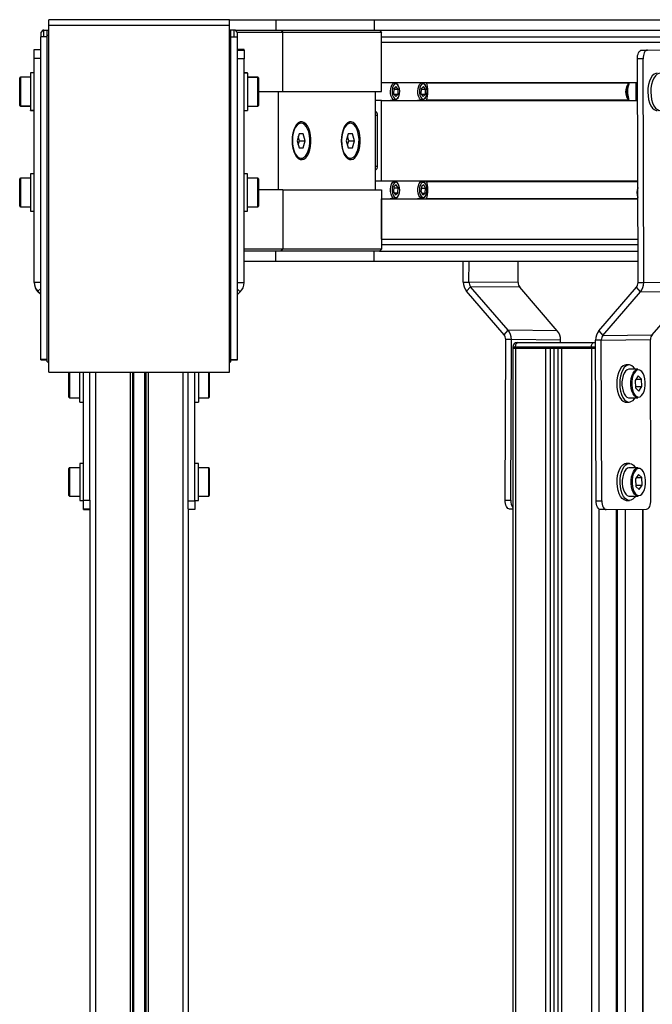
# Model space of a CAD drawing. Header units: millimetres. Extents: x 0 to 420, y 0 to 297.
# Tile 10 of 15: x 257 to 271, y 219 to 241. Entities that reach past the tile are written whole.
import ezdxf

# ---------------------------------------------------------------- set-up
doc = ezdxf.new("R2010")
doc.units = ezdxf.units.MM

msp = doc.modelspace()

# ---------------------------------------------------------------- linework, layer by layer
at = {"color": 7, "linetype": 'Continuous', "lineweight": 25}
for p, q in [((261.33644, 241.48347), (257.21144, 241.48347)), ((257.21144, 241.35896), (257.21144, 241.48347)), ((261.33644, 241.35896), (261.33644, 241.48347)), ((261.33644, 241.48329), (262.39986, 241.48329)), ((262.39986, 241.48329), (262.39986, 241.24329)), ((262.39986, 241.48329), (264.64986, 241.48329)), ((264.64986, 241.48329), (264.64986, 241.24329)), ((264.64986, 241.48329), (277.47486, 241.48329)), ((257.07394, 241.24329), (257.02394, 241.19329)), ((257.09894, 241.24329), (257.07394, 241.24329)), ((257.09894, 241.09329), (257.09894, 241.24329)), ((257.09894, 241.24329), (257.21144, 241.24329)), ((257.17394, 241.24309), (257.21144, 241.24309)), ((257.17394, 241.12215), (257.17394, 241.24309)), ((257.21144, 233.42574), (257.21144, 241.35896)), ((257.21144, 241.35896), (261.33644, 241.35896)), ((261.33644, 233.42574), (261.33644, 241.35896)), ((261.44894, 241.24329), (261.33644, 241.24329)), ((261.37394, 241.24309), (261.33644, 241.24309)), ((261.37394, 241.12215), (261.37394, 241.24309)), ((261.44894, 241.09329), (261.44894, 241.24329)), ((261.47394, 241.24329), (261.44894, 241.24329)), ((261.52394, 241.19329), (261.47394, 241.24329)), ((261.47394, 241.24329), (262.51894, 241.24329)), ((262.51894, 241.24329), (262.56224, 241.19329)), ((262.51894, 241.24329), (264.76894, 241.24329)), ((264.76894, 241.24329), (277.57229, 241.24329)), ((264.76894, 241.24329), (264.81224, 241.19329)), ((257.02394, 241.19329), (257.02394, 241.09329)), ((257.17394, 241.09329), (257.02394, 241.09329)), ((257.02394, 233.71568), (257.02394, 241.09329)), ((257.17394, 233.66579), (257.17394, 241.12215)), ((257.21144, 241.12215), (257.17394, 241.12215)), ((261.33644, 241.12215), (261.37394, 241.12215)), ((261.37394, 233.66579), (261.37394, 241.12215)), ((261.37394, 241.09329), (261.52394, 241.09329)), ((261.52394, 241.09329), (261.52394, 241.19329)), ((262.56224, 241.19329), (261.52394, 241.19329)), ((261.52394, 233.71568), (261.52394, 241.09329)), ((262.56224, 239.84329), (262.56224, 241.19329)), ((264.81224, 241.19329), (262.56224, 241.19329)), ((264.81224, 239.84329), (264.81224, 241.19329)), ((264.81224, 241.09329), (277.57229, 241.09329)), ((256.87394, 240.79901), (257.02394, 240.79901)), ((256.87394, 240.60025), (256.87394, 240.79901)), ((261.67394, 240.79901), (261.52394, 240.79901)), ((261.52394, 240.78761), (261.67394, 240.78761)), ((261.67394, 240.78761), (261.67394, 240.79901)), ((261.67394, 240.78761), (261.67394, 240.58638)), ((264.81224, 240.05079), (264.81224, 240.96829)), ((264.81224, 240.96829), (277.63724, 240.96829)), ((270.76225, 240.78761), (271.68723, 240.79901)), ((270.76225, 240.78761), (270.89215, 240.78761)), ((270.89215, 240.78761), (271.81713, 240.79901)), ((257.02394, 240.60025), (256.87394, 240.60025)), ((256.87394, 235.48748), (256.87394, 240.60025)), ((261.67394, 240.58638), (261.52394, 240.58638)), ((261.67394, 235.47361), (261.67394, 240.58638)), ((270.79277, 240.58638), (270.66287, 240.58638)), ((270.67862, 235.47361), (270.66287, 240.58638)), ((270.80853, 235.47361), (270.79277, 240.58638)), ((256.54394, 239.53122), (256.54394, 240.15122)), ((256.79394, 240.16622), (256.55894, 240.16622)), ((256.55894, 240.16622), (256.55894, 239.51622)), ((256.87394, 240.26622), (256.79394, 240.26622)), ((256.79394, 240.26622), (256.79394, 239.41622)), ((261.75394, 240.26622), (261.67394, 240.26622)), ((261.75394, 240.26005), (261.67394, 240.26005)), ((261.75394, 240.26005), (261.75394, 240.26622)), ((261.75394, 240.26005), (261.75394, 239.41005)), ((261.98894, 240.16622), (261.75394, 240.16622)), ((261.98894, 240.16005), (261.75394, 240.16005)), ((261.98894, 240.16005), (261.98894, 240.16622)), ((261.98894, 239.99581), (261.98894, 240.16005)), ((262.00394, 240.15122), (262.00394, 240.14505)), ((262.00394, 240.14505), (262.00394, 239.98839)), ((261.98894, 239.51005), (261.98894, 239.99581)), ((262.00394, 239.98839), (262.00394, 239.52505)), ((264.81224, 240.05079), (270.66452, 240.05079)), ((265.12035, 240.04329), (265.01354, 240.04329)), ((265.09453, 239.90464), (265.09243, 239.78924)), ((265.0944, 239.89734), (265.19447, 239.89734)), ((265.14555, 239.95869), (265.09453, 239.90464)), ((265.19447, 239.89734), (265.14555, 239.95869)), ((265.17348, 240.01273), (265.17809, 240.00659)), ((265.19349, 239.98482), (265.17809, 240.00659)), ((265.19236, 239.78195), (265.19447, 239.89734)), ((265.74535, 240.04329), (265.63854, 240.04329)), ((265.7197, 239.90516), (265.71728, 239.78979)), ((265.71952, 239.89679), (265.81961, 239.89679)), ((265.77086, 239.95866), (265.7197, 239.90516)), ((265.81961, 239.89679), (265.77086, 239.95866)), ((265.79893, 240.01216), (265.80309, 240.00659)), ((265.81849, 239.98482), (265.80309, 240.00659)), ((265.8172, 239.78142), (265.81961, 239.89679)), ((265.84354, 240.03829), (270.46107, 240.03829)), ((270.44339, 239.99835), (270.43618, 239.98815)), ((270.44339, 239.99835), (270.43618, 239.98815)), ((270.45661, 240.02602), (270.43959, 239.97698)), ((270.63585, 239.63579), (270.63458, 240.05079)), ((262.00394, 239.84329), (262.56224, 239.84329)), ((262.46265, 237.59329), (262.46265, 239.84329)), ((262.56224, 239.84329), (264.81224, 239.84329)), ((264.67515, 237.59329), (264.67515, 239.84329)), ((265.09243, 239.78924), (265.14134, 239.7279)), ((265.09825, 239.78195), (265.19236, 239.78195)), ((265.14134, 239.7279), (265.19236, 239.78195)), ((265.17809, 239.67999), (265.19349, 239.70177)), ((265.71728, 239.78979), (265.76603, 239.72792)), ((265.72388, 239.78142), (265.8172, 239.78142)), ((265.76603, 239.72792), (265.8172, 239.78142)), ((265.80309, 239.67999), (265.81849, 239.70177)), ((270.43618, 239.68196), (270.44339, 239.67175)), ((270.43618, 239.68196), (270.44339, 239.67175)), ((270.43959, 239.69313), (270.45661, 239.64409)), ((256.54394, 239.52505), (256.54394, 239.53122)), ((256.55894, 239.51622), (256.79394, 239.51622)), ((256.55894, 239.51622), (256.55894, 239.51005)), ((256.55894, 239.51005), (256.79394, 239.51005)), ((261.75394, 239.51005), (261.98894, 239.51005)), ((264.81224, 239.63579), (264.67515, 239.63579)), ((264.81224, 237.80079), (264.81224, 239.63579)), ((264.81224, 239.63579), (270.6658, 239.63579)), ((265.01354, 239.64329), (265.12035, 239.64329)), ((265.63854, 239.64329), (265.74535, 239.64329)), ((265.84354, 239.64829), (270.45515, 239.64829)), ((270.48007, 239.63579), (270.4676, 239.65365)), ((256.79394, 239.41622), (256.87394, 239.41622)), ((256.79394, 239.41005), (256.79394, 239.41622)), ((256.79394, 239.41005), (256.87394, 239.41005)), ((261.67394, 239.41005), (261.75394, 239.41005)), ((264.67515, 239.29829), (264.72564, 239.29829)), ((264.72564, 238.13829), (264.72564, 239.29829)), ((262.97682, 239.11829), (262.9595, 239.11829)), ((264.10182, 239.11829), (264.0845, 239.11829)), ((262.93063, 238.87829), (262.88445, 238.71829)), ((262.93929, 238.71829), (262.91187, 238.81329)), ((263.02301, 238.87829), (262.93063, 238.87829)), ((263.0692, 238.71829), (263.02301, 238.87829)), ((264.05563, 238.87829), (264.00945, 238.71829)), ((264.06429, 238.71829), (264.03687, 238.81329)), ((264.14801, 238.87829), (264.05563, 238.87829)), ((264.1942, 238.71829), (264.14801, 238.87829)), ((262.88445, 238.71829), (262.93063, 238.55829)), ((262.91187, 238.62329), (262.93929, 238.71829)), ((262.93063, 238.55829), (263.02301, 238.55829)), ((262.93929, 238.71829), (263.0692, 238.71829)), ((263.02301, 238.55829), (263.0692, 238.71829)), ((264.00945, 238.71829), (264.05563, 238.55829)), ((264.03687, 238.62329), (264.06429, 238.71829)), ((264.05563, 238.55829), (264.14801, 238.55829)), ((264.06429, 238.71829), (264.1942, 238.71829)), ((264.14801, 238.55829), (264.1942, 238.71829)), ((262.9595, 238.31829), (262.97682, 238.31829)), ((264.0845, 238.31829), (264.10182, 238.31829)), ((264.67515, 238.13829), (264.72564, 238.13829)), ((256.79394, 237.8591), (256.55894, 237.8591)), ((256.55894, 237.8591), (256.55894, 237.2091)), ((256.87394, 237.9591), (256.79394, 237.9591)), ((256.79394, 237.9591), (256.79394, 237.1091)), ((261.75394, 237.9591), (261.67394, 237.9591)), ((261.75394, 237.41967), (261.75394, 237.9591)), ((261.98894, 237.8591), (261.75394, 237.8591)), ((261.98894, 237.6966), (261.98894, 237.8591)), ((256.54394, 237.2241), (256.54394, 237.8441)), ((261.98894, 237.2091), (261.98894, 237.6966)), ((262.00394, 237.8441), (262.00394, 237.6891)), ((262.00394, 237.6891), (262.00394, 237.2241)), ((264.67515, 237.80079), (264.81224, 237.80079)), ((264.81224, 237.80079), (270.67145, 237.80079)), ((265.12035, 237.79329), (265.01354, 237.79329)), ((265.09656, 237.66066), (265.09083, 237.54576)), ((265.09557, 237.64083), (265.19606, 237.64083)), ((265.14917, 237.70819), (265.09656, 237.66066)), ((265.19606, 237.64083), (265.14917, 237.70819)), ((265.19349, 237.73482), (265.17809, 237.75659)), ((265.19034, 237.52593), (265.19606, 237.64083)), ((265.74535, 237.79329), (265.63854, 237.79329)), ((265.72541, 237.67027), (265.7136, 237.55724)), ((265.78026, 237.70632), (265.72541, 237.67027)), ((265.8233, 237.62935), (265.78026, 237.70632)), ((265.81849, 237.73482), (265.80309, 237.75659)), ((265.84354, 237.78829), (270.67149, 237.78829)), ((261.75394, 237.1091), (261.75394, 237.41967)), ((262.56224, 237.59329), (262.00394, 237.59329)), ((262.56224, 237.59329), (262.56224, 236.24329)), ((262.56224, 237.59329), (264.81224, 237.59329)), ((264.81224, 237.59329), (264.81224, 236.24329)), ((265.09083, 237.54576), (265.13772, 237.47839)), ((265.10463, 237.52593), (265.19034, 237.52593)), ((265.13772, 237.47839), (265.19034, 237.52593)), ((265.17809, 237.42999), (265.19349, 237.45177)), ((265.7136, 237.55724), (265.75664, 237.48027)), ((265.72114, 237.62935), (265.8233, 237.62935)), ((265.73648, 237.51632), (265.81148, 237.51632)), ((265.75664, 237.48027), (265.81148, 237.51632)), ((265.80309, 237.42999), (265.81849, 237.45177)), ((265.81148, 237.51632), (265.8233, 237.62935)), ((256.55894, 237.2091), (256.79394, 237.2091)), ((261.75394, 237.2091), (261.98894, 237.2091)), ((264.81224, 236.46829), (264.81224, 237.38579)), ((264.81224, 237.38579), (270.67273, 237.38579)), ((265.01354, 237.39329), (265.12035, 237.39329)), ((265.63854, 237.39329), (265.74535, 237.39329)), ((265.84354, 237.39829), (270.67269, 237.39829)), ((256.79394, 237.1091), (256.87394, 237.1091)), ((261.67394, 237.1091), (261.75394, 237.1091)), ((264.81224, 236.46829), (270.67556, 236.46829)), ((264.81224, 236.34329), (270.67594, 236.34329)), ((261.67394, 236.24329), (262.56224, 236.24329)), ((262.51894, 236.19329), (261.67394, 236.19329)), ((262.39986, 235.95329), (262.39986, 236.19329)), ((262.51894, 236.19329), (262.56224, 236.24329)), ((264.76894, 236.19329), (262.51894, 236.19329)), ((262.56224, 236.24329), (264.81224, 236.24329)), ((264.64986, 235.95329), (264.64986, 236.19329)), ((264.81224, 236.24329), (264.76894, 236.19329)), ((264.76894, 236.19329), (270.67641, 236.19329)), ((262.39986, 235.95329), (261.67394, 235.95329)), ((264.64986, 235.95329), (262.39986, 235.95329)), ((270.67715, 235.95329), (264.64986, 235.95329)), ((266.68358, 235.48748), (266.68501, 235.95329)), ((266.81348, 235.48748), (266.81492, 235.95329)), ((267.93846, 235.47361), (267.93994, 235.95329)), ((256.87394, 235.48748), (257.02394, 235.48748)), ((256.87394, 235.47361), (256.87394, 235.48748)), ((261.52394, 235.47361), (261.67394, 235.47361)), ((266.68358, 235.48748), (266.81348, 235.48748)), ((266.8512, 235.38141), (266.75902, 235.27535)), ((267.93846, 235.47361), (266.81348, 235.48748)), ((267.70828, 234.38823), (266.8512, 235.38141)), ((267.97618, 235.36755), (266.8512, 235.38141)), ((270.67862, 235.47361), (270.80853, 235.47361)), ((270.80853, 235.47361), (271.93351, 235.48748)), ((257.02394, 235.33748), (256.9618, 235.27535)), ((257.02394, 235.21322), (256.9618, 235.27535)), ((256.9618, 235.26148), (256.9618, 235.27535)), ((257.02394, 235.19935), (256.9618, 235.26148)), ((261.58607, 235.26148), (261.52394, 235.32361)), ((261.52394, 235.19935), (261.58607, 235.26148)), ((267.61609, 234.28217), (266.75902, 235.27535)), ((268.83326, 234.37437), (267.97618, 235.36755)), ((269.78383, 234.37437), (270.6409, 235.36755)), ((269.87601, 234.2683), (270.73309, 235.26148)), ((270.73309, 235.26148), (270.6409, 235.36755)), ((270.73309, 235.26148), (271.85806, 235.27535)), ((271.00099, 234.28217), (271.85806, 235.27535)), ((267.61609, 234.28217), (267.70828, 234.38823)), ((268.83326, 234.37437), (267.70828, 234.38823)), ((269.78383, 234.37437), (269.87601, 234.2683)), ((269.87601, 234.2683), (271.00099, 234.28217)), ((267.64249, 230.50044), (267.65382, 234.17611)), ((267.78372, 234.17611), (267.65382, 234.17611)), ((267.77239, 230.50044), (267.78372, 234.17611)), ((268.9087, 234.16224), (267.78372, 234.17611)), ((267.91752, 234.10251), (267.93002, 234.10251)), ((267.93002, 234.10251), (269.66207, 234.10251)), ((268.90851, 234.10251), (268.9087, 234.16224)), ((269.66207, 234.10251), (269.69622, 234.10251)), ((269.69622, 234.10251), (269.70857, 234.10251)), ((269.69622, 234.10251), (269.70857, 234.10149)), ((269.83829, 234.16224), (269.70839, 234.16224)), ((269.71972, 230.48657), (269.70839, 234.16224)), ((269.83829, 234.16224), (270.96327, 234.17611)), ((269.84962, 230.48657), (269.83829, 234.16224)), ((270.9746, 230.50044), (270.96327, 234.17611)), ((267.81752, 234.00251), (267.81752, 233.97751)), ((267.88002, 234.00251), (267.81752, 234.00251)), ((267.81752, 233.97751), (267.81752, 201.72751)), ((267.88002, 233.97751), (267.81752, 233.97751)), ((267.81752, 233.97751), (267.88002, 233.97751)), ((269.61207, 234.00251), (267.88002, 234.00251)), ((267.88002, 234.00251), (267.88002, 233.97751)), ((267.88002, 233.97751), (269.61207, 233.97751)), ((267.88002, 233.97751), (268.56634, 233.97751)), ((267.88002, 233.97751), (267.88002, 201.72751)), ((268.56634, 233.97751), (268.56634, 201.72751)), ((268.67384, 233.97751), (268.67384, 201.72751)), ((268.7537, 233.97751), (268.7537, 201.72751)), ((268.84478, 233.97751), (268.84478, 201.72751)), ((268.92574, 233.97751), (268.92574, 201.72751)), ((268.92574, 233.97751), (269.61207, 233.97751)), ((269.61207, 233.97751), (269.61207, 234.00251)), ((269.70888, 234.00251), (269.61207, 234.00251)), ((269.70896, 233.97751), (269.61207, 233.97751)), ((269.61207, 233.97751), (269.70896, 233.97751)), ((269.61207, 233.97751), (269.61207, 201.72751)), ((257.17394, 233.71568), (257.02394, 233.71568)), ((257.02394, 233.71035), (257.02394, 233.71568)), ((257.02394, 233.71035), (257.17394, 233.71035)), ((257.17394, 233.66579), (257.21144, 233.66579)), ((261.33644, 233.66579), (261.37394, 233.66579)), ((261.37394, 233.71568), (261.52394, 233.71568)), ((261.37394, 233.71035), (261.52394, 233.71035)), ((261.52394, 233.71035), (261.52394, 233.71568)), ((270.47315, 233.59346), (270.40386, 233.59346)), ((257.21144, 233.42574), (261.33644, 233.42574)), ((257.66894, 232.85846), (257.66894, 233.42574)), ((257.68394, 233.42574), (257.68394, 232.84346)), ((257.91894, 232.74346), (257.91894, 233.42574)), ((257.99894, 230.50044), (257.99894, 233.42574)), ((258.14894, 230.50044), (258.14894, 233.42574)), ((258.27394, 233.42574), (258.27394, 201.72751)), ((259.06644, 233.42574), (259.06644, 201.72751)), ((259.12064, 233.42574), (259.12064, 201.72751)), ((259.14934, 233.42574), (259.14934, 201.72751)), ((259.39853, 233.42574), (259.39853, 201.72751)), ((259.42724, 233.42574), (259.42724, 201.72751)), ((259.48144, 233.42574), (259.48144, 201.72751)), ((260.27394, 233.42574), (260.27394, 201.72751)), ((260.39894, 230.48657), (260.39894, 233.42574)), ((260.54894, 230.48657), (260.54894, 233.42574)), ((260.62894, 233.42574), (260.62894, 232.74346)), ((260.86394, 233.13349), (260.86394, 233.42574)), ((260.87894, 233.42574), (260.87894, 233.13511)), ((270.67666, 233.49346), (270.47315, 233.49346)), ((260.86394, 232.84346), (260.86394, 233.13349)), ((260.87894, 233.13511), (260.87894, 232.85846)), ((270.68034, 233.34066), (270.61043, 233.23842)), ((270.61043, 233.23842), (270.61975, 233.06622)), ((270.6325, 233.27069), (270.75956, 233.27069)), ((270.75956, 233.27069), (270.68034, 233.34066)), ((270.76888, 233.09849), (270.75956, 233.27069)), ((270.618, 233.09849), (270.76888, 233.09849)), ((270.61975, 233.06622), (270.69897, 232.99626)), ((270.69897, 232.99626), (270.76888, 233.09849)), ((257.68394, 232.84346), (257.91894, 232.84346)), ((257.91894, 232.74346), (257.99894, 232.74346)), ((260.54894, 232.74346), (260.62894, 232.74346)), ((260.62894, 232.84346), (260.86394, 232.84346)), ((270.40386, 232.74346), (270.47315, 232.74346)), ((270.47315, 232.84346), (270.67666, 232.84346)), ((257.99894, 231.3435), (257.91894, 231.3435)), ((257.91894, 231.3435), (257.91894, 230.4935)), ((260.62894, 231.3435), (260.54894, 231.3435)), ((260.62894, 230.80407), (260.62894, 231.3435)), ((270.48008, 231.3435), (270.4108, 231.3435)), ((257.66894, 230.6085), (257.66894, 231.2285)), ((257.91894, 231.2435), (257.68394, 231.2435)), ((257.68394, 231.2435), (257.68394, 230.5935)), ((260.86394, 231.2435), (260.62894, 231.2435)), ((260.86394, 230.88354), (260.86394, 231.2435)), ((260.87894, 231.2285), (260.87894, 230.88515)), ((270.6836, 231.2435), (270.48008, 231.2435)), ((260.86394, 230.5935), (260.86394, 230.88354)), ((260.87894, 230.88515), (260.87894, 230.6085)), ((270.68727, 231.0907), (270.61736, 230.98846)), ((270.61736, 230.98846), (270.62668, 230.81626)), ((270.63943, 231.02073), (270.76649, 231.02073)), ((270.76649, 231.02073), (270.68727, 231.0907)), ((270.77581, 230.84853), (270.76649, 231.02073)), ((260.62894, 230.4935), (260.62894, 230.80407)), ((270.62493, 230.84853), (270.77581, 230.84853)), ((270.62668, 230.81626), (270.7059, 230.7463)), ((270.7059, 230.7463), (270.77581, 230.84853)), ((257.68394, 230.5935), (257.91894, 230.5935)), ((257.91894, 230.4935), (257.99894, 230.4935)), ((257.99894, 230.50044), (258.14894, 230.50044)), ((257.99894, 230.29921), (257.99894, 230.50044)), ((258.14894, 230.50044), (258.14894, 230.31431)), ((260.39894, 230.48657), (260.54894, 230.48657)), ((260.39894, 230.30191), (260.39894, 230.48657)), ((260.54894, 230.4935), (260.62894, 230.4935)), ((260.54894, 230.48657), (260.54894, 230.28781)), ((260.62894, 230.5935), (260.86394, 230.5935)), ((267.64249, 230.50044), (267.77239, 230.50044)), ((269.71972, 230.48657), (269.84962, 230.48657)), ((270.4108, 230.4935), (270.48008, 230.4935)), ((270.48008, 230.5935), (270.6836, 230.5935)), ((258.14894, 230.29921), (257.99894, 230.29921)), ((257.99894, 230.28781), (257.99894, 230.29921)), ((257.99894, 230.28781), (258.14894, 230.28781)), ((258.14894, 230.31431), (258.14894, 201.72751)), ((260.39894, 230.30191), (260.39894, 201.72751)), ((260.54894, 230.28781), (260.39894, 230.28781)), ((267.81752, 230.29828), (267.74187, 230.29921)), ((267.81752, 230.29921), (267.74187, 230.29921)), ((269.78282, 230.30191), (269.78282, 201.72751)), ((269.95023, 230.28781), (269.82033, 230.28781)), ((269.95023, 230.28781), (270.87522, 230.29921)), ((270.17907, 230.29063), (270.17907, 201.72751)), ((270.20038, 230.29089), (270.20038, 201.72751)), ((270.38657, 230.29319), (270.38657, 201.72751)), ((270.78282, 230.29807), (270.78282, 201.72751)), ((270.79957, 201.72751), (270.79957, 230.29828)), ((270.17907, 230.01952), (270.20038, 230.01978))]:
    msp.add_line(p, q, dxfattribs=at)
at = {"color": 7, "linetype": 'Continuous', "lineweight": 25, "flags": 128}
for points in [[(270.66287, 240.58638), (270.66467, 240.62542), (270.67024, 240.66301), (270.67938, 240.6977), (270.69172, 240.72816), (270.7068, 240.75322), (270.72403, 240.77191), (270.74275, 240.78353), (270.76225, 240.78761)], [(270.89215, 240.78761), (270.87266, 240.78353), (270.85393, 240.77191), (270.8367, 240.75322), (270.82162, 240.72816), (270.80928, 240.6977), (270.80015, 240.66301), (270.79457, 240.62542), (270.79277, 240.58638)], [(271.11384, 240.26005), (271.08858, 240.25704), (271.04526, 240.23731), (271.00494, 240.2), (270.96938, 240.14674), (270.94014, 240.07986), (270.91848, 240.00228), (270.90537, 239.91739), (270.90136, 239.82891), (270.90665, 239.74069), (270.92098, 239.65659), (270.94375, 239.5803), (270.97395, 239.51514), (271.01026, 239.46396), (271.05111, 239.429), (271.09469, 239.41178), (271.11384, 239.41005)], [(271.32006, 240.16005), (271.2867, 240.20615), (271.24586, 240.24111), (271.20228, 240.25832), (271.15786, 240.25704), (271.11454, 240.23731), (271.07422, 240.2), (271.03867, 240.14674), (271.00942, 240.07986), (270.98777, 240.00228), (270.97465, 239.91739), (270.97065, 239.82891), (270.97593, 239.74069), (270.99027, 239.65659), (271.01303, 239.5803), (271.04323, 239.51514), (271.07955, 239.46396), (271.12039, 239.429), (271.16397, 239.41178), (271.20839, 239.41307), (271.20839, 239.41307)], [(265.17809, 239.67999), (265.16716, 239.66655), (265.13904, 239.64681), (265.10925, 239.64453), (265.08045, 239.65991), (265.05519, 239.69158), (265.03573, 239.73673), (265.02379, 239.79135), (265.02042, 239.85059), (265.02594, 239.90918), (265.03984, 239.96191), (265.0609, 240.0041), (265.08724, 240.03201), (265.11652, 240.04315), (265.14615, 240.03652), (265.17348, 240.01273), (265.17348, 240.01273)], [(265.18949, 239.99014), (265.16315, 240.01209), (265.13468, 240.01574), (265.10716, 240.0007), (265.08357, 239.96861), (265.06647, 239.92294), (265.05771, 239.86863), (265.05824, 239.81158), (265.06801, 239.75797), (265.08595, 239.7136), (265.11012, 239.68329), (265.1379, 239.67031), (265.16629, 239.67608), (265.19219, 239.69997), (265.21282, 239.7394), (265.22593, 239.79007), (265.2301, 239.84652), (265.22488, 239.90262), (265.21084, 239.95229), (265.18949, 239.99014)], [(265.80309, 239.67999), (265.79169, 239.66605), (265.76351, 239.64662), (265.73371, 239.64465), (265.70496, 239.66034), (265.67979, 239.69228), (265.66045, 239.73764), (265.64865, 239.79239), (265.64544, 239.85166), (265.65111, 239.91019), (265.66516, 239.96277), (265.68633, 240.00474), (265.71275, 240.03236), (265.74206, 240.04318), (265.77167, 240.03624), (265.79893, 240.01216), (265.79893, 240.01216)], [(265.81488, 239.98965), (265.78861, 240.01187), (265.76015, 240.01583), (265.73259, 240.00109), (265.70891, 239.96925), (265.69169, 239.92376), (265.68278, 239.86955), (265.68316, 239.8125), (265.69278, 239.75878), (265.7106, 239.71422), (265.73469, 239.68365), (265.76244, 239.67038), (265.79084, 239.67584), (265.81681, 239.69945), (265.83754, 239.73865), (265.85078, 239.78919), (265.85511, 239.84559), (265.85004, 239.90174), (265.83613, 239.95156), (265.81488, 239.98965)], [(262.7714, 238.71829), (262.77582, 238.63123), (262.78892, 238.54773), (262.81016, 238.47122), (262.83866, 238.40482), (262.87326, 238.35125), (262.91254, 238.31271), (262.9549, 238.29078), (262.9986, 238.28635), (263.04185, 238.2996), (263.08288, 238.32999), (263.12001, 238.37628), (263.15173, 238.43657), (263.17672, 238.5084), (263.19398, 238.58882), (263.20279, 238.67454), (263.20279, 238.76205), (263.19398, 238.84777), (263.17672, 238.92819), (263.15173, 239.00001), (263.12001, 239.0603), (263.08288, 239.10659), (263.04185, 239.13699), (262.9986, 239.15024), (262.9549, 239.1458), (262.91254, 239.12387), (262.87326, 239.08533), (262.83866, 239.03177), (262.81016, 238.96537), (262.78892, 238.88885), (262.77582, 238.80535), (262.7714, 238.71829)], [(263.15003, 238.91829), (263.12448, 238.98808), (263.09203, 239.04526), (263.05419, 239.08715), (263.01274, 239.11179), (262.9696, 239.11803), (262.9268, 239.10558), (262.88635, 239.07502), (262.85012, 239.02778), (262.81981, 238.96607), (262.79685, 238.89277), (262.78231, 238.81132), (262.77685, 238.72551), (262.78075, 238.63937), (262.79382, 238.55692), (262.81544, 238.48201), (262.84461, 238.41815), (262.87997, 238.36833), (262.91985, 238.33487), (262.96239, 238.31934), (263.00561, 238.32246), (263.04748, 238.34409), (263.08605, 238.38322), (263.11951, 238.43801), (263.1463, 238.50592), (263.16517, 238.58375), (263.17523, 238.66787), (263.17601, 238.75435), (263.16747, 238.83915), (263.15003, 238.91829)], [(263.8964, 238.71829), (263.90082, 238.63123), (263.91392, 238.54773), (263.93516, 238.47122), (263.96366, 238.40482), (263.99826, 238.35125), (264.03754, 238.31271), (264.0799, 238.29078), (264.1236, 238.28635), (264.16685, 238.2996), (264.20788, 238.32999), (264.24501, 238.37628), (264.27673, 238.43657), (264.30172, 238.5084), (264.31898, 238.58882), (264.32779, 238.67454), (264.32779, 238.76205), (264.31898, 238.84777), (264.30172, 238.92819), (264.27673, 239.00001), (264.24501, 239.0603), (264.20788, 239.10659), (264.16685, 239.13699), (264.1236, 239.15024), (264.0799, 239.1458), (264.03754, 239.12387), (263.99826, 239.08533), (263.96366, 239.03177), (263.93516, 238.96537), (263.91392, 238.88885), (263.90082, 238.80535), (263.8964, 238.71829)], [(264.27503, 238.91829), (264.24948, 238.98808), (264.21703, 239.04526), (264.17919, 239.08715), (264.13774, 239.11179), (264.0946, 239.11803), (264.0518, 239.10558), (264.01135, 239.07502), (263.97512, 239.02778), (263.94481, 238.96607), (263.92185, 238.89277), (263.90731, 238.81132), (263.90185, 238.72551), (263.90575, 238.63937), (263.91882, 238.55692), (263.94044, 238.48201), (263.96961, 238.41815), (264.00497, 238.36833), (264.04485, 238.33487), (264.08739, 238.31934), (264.13061, 238.32246), (264.17248, 238.34409), (264.21105, 238.38322), (264.24451, 238.43801), (264.2713, 238.50592), (264.29017, 238.58375), (264.30023, 238.66787), (264.30101, 238.75435), (264.29247, 238.83915), (264.27503, 238.91829)], [(265.17809, 237.42999), (265.16152, 237.41103), (265.13283, 237.39486), (265.10303, 237.39632), (265.07477, 237.41528), (265.05056, 237.45006), (265.03255, 237.49757), (265.02235, 237.55358), (265.02085, 237.61312), (265.02819, 237.6709), (265.04372, 237.72178), (265.06606, 237.76125), (265.09323, 237.78579), (265.1228, 237.79323), (265.15216, 237.78291), (265.17869, 237.75573), (265.17869, 237.75573)], [(265.19401, 237.73407), (265.16841, 237.75928), (265.14011, 237.7665), (265.11217, 237.75495), (265.08762, 237.72588), (265.06912, 237.68244), (265.05868, 237.62935), (265.05742, 237.57234), (265.06548, 237.51761), (265.08199, 237.47108), (265.10516, 237.43779), (265.13248, 237.42135), (265.16099, 237.42355), (265.1876, 237.44414), (265.20942, 237.48089), (265.2241, 237.52982), (265.23003, 237.58564), (265.22658, 237.64228), (265.21412, 237.69361), (265.19401, 237.73407)], [(265.80309, 237.42999), (265.77658, 237.40329), (265.74719, 237.39333), (265.71764, 237.40113), (265.69055, 237.42601), (265.66833, 237.46575), (265.65295, 237.51682), (265.64579, 237.57469), (265.64747, 237.63421), (265.65785, 237.6901), (265.676, 237.73738), (265.70032, 237.77186), (265.72864, 237.79048), (265.75844, 237.79157), (265.78708, 237.77505), (265.80309, 237.75659)], [(265.82622, 237.7225), (265.80212, 237.75301), (265.77436, 237.76622), (265.74596, 237.76069), (265.72001, 237.73702), (265.6993, 237.69777), (265.68608, 237.64721), (265.68179, 237.5908), (265.68689, 237.53466), (265.70083, 237.48487), (265.7221, 237.44683), (265.74839, 237.42467), (265.77685, 237.42078), (265.8044, 237.43558), (265.82806, 237.46747), (265.84526, 237.513), (265.85413, 237.56723), (265.85372, 237.62428), (265.84407, 237.67798), (265.82622, 237.7225)], [(267.88002, 234.00251), (267.88098, 234.02202), (267.88382, 234.04078), (267.88844, 234.05807), (267.89466, 234.07322), (267.90224, 234.08566), (267.91088, 234.0949), (267.92026, 234.10059), (267.93002, 234.10251)], [(269.61207, 234.00251), (269.61303, 234.02202), (269.61587, 234.04078), (269.62049, 234.05807), (269.62671, 234.07322), (269.63429, 234.08566), (269.64293, 234.0949), (269.65231, 234.10059), (269.66207, 234.10251)], [(270.40386, 233.59346), (270.3786, 233.59044), (270.33528, 233.57071), (270.29496, 233.5334), (270.25941, 233.48015), (270.23016, 233.41327), (270.20851, 233.33569), (270.19539, 233.2508), (270.19139, 233.16231), (270.19667, 233.07409), (270.21101, 232.99), (270.23377, 232.9137), (270.26397, 232.84854), (270.30029, 232.79736), (270.34113, 232.7624), (270.38471, 232.74519), (270.40386, 232.74346)], [(270.61008, 233.49346), (270.57672, 233.53955), (270.53588, 233.57451), (270.4923, 233.59173), (270.44788, 233.59044), (270.40456, 233.57071), (270.36425, 233.5334), (270.32869, 233.48015), (270.29944, 233.41327), (270.27779, 233.33569), (270.26467, 233.2508), (270.26067, 233.16231), (270.26595, 233.07409), (270.28029, 232.99), (270.30305, 232.9137), (270.33326, 232.84854), (270.36957, 232.79736), (270.41041, 232.7624), (270.45399, 232.74519), (270.49841, 232.74647), (270.49841, 232.74647)], [(270.47315, 233.49346), (270.46509, 233.49306), (270.42788, 233.48059), (270.39311, 233.4513), (270.36265, 233.40675), (270.33815, 233.34937), (270.32093, 233.28223), (270.31191, 233.20895), (270.31159, 233.13349)], [(270.51511, 233.13349), (270.51543, 233.20895), (270.52444, 233.28223), (270.54167, 233.34937), (270.56617, 233.40675), (270.59662, 233.4513), (270.63139, 233.48059), (270.66861, 233.49306), (270.67666, 233.49346)], [(270.72003, 233.47244), (270.69168, 233.47843), (270.65453, 233.47039), (270.61942, 233.4448), (270.58839, 233.40316), (270.56325, 233.34787), (270.54545, 233.28216), (270.53604, 233.20983), (270.53555, 233.13511)], [(270.76088, 232.89312), (270.79091, 232.93375), (270.81606, 232.98904), (270.83385, 233.05476), (270.84327, 233.12708), (270.84375, 233.2018), (270.83529, 233.27459), (270.81835, 233.34121), (270.79394, 233.39779), (270.76347, 233.44104), (270.72871, 233.46845), (270.72003, 233.47244)], [(270.31159, 233.13349), (270.31998, 233.05992), (270.33662, 232.9922), (270.36062, 232.93398), (270.39069, 232.8884), (270.42521, 232.85792), (270.46231, 232.84418), (270.47315, 232.84346)], [(270.67666, 232.84346), (270.66582, 232.84418), (270.62872, 232.85792), (270.59421, 232.8884), (270.56414, 232.93398), (270.54014, 232.9922), (270.52349, 233.05992), (270.51511, 233.13349)], [(270.53555, 233.13511), (270.54402, 233.06232), (270.56095, 232.9957), (270.58536, 232.93912), (270.61584, 232.89587), (270.6506, 232.86846), (270.68763, 232.85848), (270.72478, 232.86652), (270.75989, 232.89211), (270.76088, 232.89312)], [(270.20615, 230.80407), (270.19872, 230.89167), (270.20057, 230.98044), (270.2116, 231.0665), (270.23134, 231.1461), (270.25892, 231.21575), (270.29314, 231.27241), (270.3325, 231.3136), (270.37529, 231.33752), (270.4108, 231.3435)], [(270.27543, 230.80407), (270.268, 230.89167), (270.26985, 230.98044), (270.28088, 231.0665), (270.30062, 231.1461), (270.3282, 231.21575), (270.36242, 231.27241), (270.40179, 231.3136), (270.44457, 231.33752), (270.48891, 231.34313), (270.53286, 231.33018), (270.5745, 231.29924), (270.61202, 231.25166), (270.61701, 231.2435)], [(270.48008, 231.2435), (270.47202, 231.2431), (270.43481, 231.23063), (270.40004, 231.20134), (270.36958, 231.1568), (270.34508, 231.09941), (270.32786, 231.03227), (270.31885, 230.95899), (270.31852, 230.88354)], [(270.52204, 230.88354), (270.52236, 230.95899), (270.53138, 231.03227), (270.5486, 231.09941), (270.5731, 231.1568), (270.60356, 231.20134), (270.63833, 231.23063), (270.67554, 231.2431), (270.6836, 231.2435)], [(270.72696, 231.22249), (270.69861, 231.22847), (270.66146, 231.22043), (270.62635, 231.19485), (270.59533, 231.1532), (270.57018, 231.09791), (270.55239, 231.0322), (270.54297, 230.95988), (270.54249, 230.88515)], [(270.76781, 230.64316), (270.79785, 230.6838), (270.82299, 230.73908), (270.84079, 230.8048), (270.8502, 230.87712), (270.85069, 230.95185), (270.84222, 231.02463), (270.82529, 231.09125), (270.80088, 231.14783), (270.7704, 231.19109), (270.73564, 231.2185), (270.72696, 231.22249)], [(270.31852, 230.88354), (270.32691, 230.80996), (270.34355, 230.74224), (270.36756, 230.68402), (270.39763, 230.63844), (270.43214, 230.60796), (270.46924, 230.59422), (270.48008, 230.5935)], [(270.6836, 230.5935), (270.67276, 230.59422), (270.63566, 230.60796), (270.60114, 230.63844), (270.57107, 230.68402), (270.54707, 230.74224), (270.53043, 230.80996), (270.52204, 230.88354)], [(270.54249, 230.88515), (270.55095, 230.81236), (270.56789, 230.74574), (270.5923, 230.68916), (270.62277, 230.64591), (270.65753, 230.6185), (270.69456, 230.60852), (270.73171, 230.61656), (270.76682, 230.64215), (270.76781, 230.64316)], [(270.4108, 230.4935), (270.40197, 230.49386), (270.35802, 230.50681), (270.31638, 230.53776), (270.27886, 230.58534), (270.24711, 230.64748), (270.22251, 230.72147), (270.20615, 230.80407)], [(270.61701, 230.5935), (270.59774, 230.56459), (270.55838, 230.5234), (270.51559, 230.49947), (270.47126, 230.49386), (270.4273, 230.50681), (270.38566, 230.53776), (270.34814, 230.58534), (270.31639, 230.64748), (270.2918, 230.72147), (270.27543, 230.80407)], [(267.74187, 230.29921), (267.72237, 230.30329), (267.70365, 230.31491), (267.68642, 230.3336), (267.67134, 230.35866), (267.659, 230.38912), (267.64986, 230.42381), (267.64429, 230.4614), (267.64249, 230.50044)], [(269.82033, 230.28781), (269.80081, 230.29141), (269.78202, 230.30256), (269.76467, 230.32083), (269.74944, 230.34551), (269.73691, 230.37567), (269.72756, 230.41013), (269.72176, 230.44758), (269.71972, 230.48657)], [(269.84962, 230.48657), (269.85166, 230.44758), (269.85747, 230.41013), (269.86681, 230.37567), (269.87934, 230.34551), (269.89457, 230.32083), (269.91192, 230.30256), (269.93071, 230.29141), (269.95023, 230.28781)], [(270.87522, 230.29921), (270.89471, 230.30329), (270.91344, 230.31491), (270.93067, 230.3336), (270.94575, 230.35866), (270.95809, 230.38912), (270.96722, 230.42381), (270.9728, 230.4614), (270.9746, 230.50044)]]:
    msp.add_lwpolyline(points, dxfattribs=at)
at = {"color": 7, "linetype": 'Continuous', "lineweight": 25}
for centre, radius, start, end in [((256.55894, 240.15122), 0.015, 90, 180), ((261.98894, 240.15122), 0.015, 0, 90), ((261.98894, 240.14505), 0.015, 0, 90), ((265.30245, 239.84329), 0.57492, 338.843247, 21.156753), ((270.69169, 239.83505), 0.29786, 149.071365, 210.928635), ((270.69169, 239.83505), 0.29786, 149.071365, 210.928635), ((270.71017, 239.83505), 0.31182, 146.555711, 213.444289), ((270.71017, 239.83505), 0.31182, 146.555711, 213.444289), ((270.87107, 239.83505), 0.45422, 161.79285, 198.20715), ((270.90744, 239.86841), 0.47755, 157.548016, 170.000527), ((270.92609, 239.80634), 0.49671, 190.607081, 200.08122), ((256.55894, 239.53122), 0.015, 180, 270), ((256.55894, 239.52505), 0.015, 180, 270), ((261.98894, 239.52505), 0.015, 270, 360), ((264.6242, 239.30141), 0.10149, 358.239029, 59.865605), ((262.96885, 238.97916), 0.13944, 93.845696, 145.879414), ((264.09385, 238.97916), 0.13944, 93.845696, 145.879414), ((262.97039, 238.4601), 0.14223, 214.666735, 265.608157), ((264.09539, 238.4601), 0.14223, 214.666735, 265.608157), ((264.6242, 238.13517), 0.10149, 300.134395, 1.760971), ((256.55894, 237.8441), 0.015, 90, 180), ((261.98894, 237.8441), 0.015, 0, 90), ((265.30245, 237.59329), 0.57492, 338.843247, 21.156753), ((270.98944, 237.53416), 0.33641, 160.700311, 199.652854), ((270.98944, 237.53416), 0.33641, 160.700311, 199.652854), ((271.02562, 237.53413), 0.36784, 164.041141, 196.312024), ((271.02562, 237.53413), 0.36784, 164.041141, 196.312024), ((256.55894, 237.2241), 0.015, 180, 270), ((261.98894, 237.2241), 0.015, 270, 360), ((257.17393, 235.48748), 0.29999, 180.000094, 225.000676), ((257.17393, 235.47361), 0.29999, 180.000094, 225.000676), ((261.37395, 235.47361), 0.29999, 314.999324, 359.999906), ((267.00734, 235.48314), 0.32379, 179.232894, 219.922388), ((266.97536, 235.48531), 0.1619, 179.232894, 219.922388), ((268.10034, 235.47144), 0.1619, 179.232894, 219.922388), ((270.51674, 235.47144), 0.1619, 320.077612, 0.767106), ((270.48477, 235.46927), 0.32379, 320.077612, 0.767106), ((267.49193, 234.17827), 0.1619, 359.232894, 39.922388), ((267.45996, 234.18044), 0.32379, 359.232894, 39.922388), ((268.58494, 234.16657), 0.32379, 359.232894, 39.922388), ((270.03215, 234.16657), 0.32379, 140.077612, 180.767106), ((270.00017, 234.16441), 0.1619, 140.077612, 180.767106), ((271.12515, 234.17827), 0.1619, 140.077612, 180.767106), ((267.91752, 234.00251), 0.1, 90, 180), ((257.68394, 232.85846), 0.015, 180, 270), ((260.86394, 232.85846), 0.015, 270, 360), ((270.4355, 232.93169), 0.19561, 288.762599, 333.188744), ((257.68394, 231.2285), 0.015, 90, 180), ((260.86394, 231.2285), 0.015, 0, 90), ((257.68394, 230.6085), 0.015, 180, 270), ((260.86394, 230.6085), 0.015, 270, 360), ((268.04827, 230.48409), 0.27637, 176.60857, 213.387846)]:
    msp.add_arc(centre, radius, start, end, dxfattribs=at)
for points, knots in [([(270.43787, 239.71491), (270.4315, 239.75421), (270.42014, 239.82433), (270.42783, 239.90421), (270.43549, 239.94296), (270.43714, 239.95133)], [0, 0, 0, 0, 0.49997132, 0.89192, 1, 1, 1, 1]), ([(270.43714, 239.95133), (270.437, 239.95055), (270.43672, 239.94896), (270.43649, 239.94714), (270.43647, 239.946), (270.43654, 239.9455), (270.4367, 239.94533), (270.43694, 239.94543), (270.43745, 239.94609), (270.43919, 239.9496), (270.44558, 239.96599), (270.45461, 239.98807), (270.46358, 240.00648), (270.46649, 240.01245)], [0, 0, 0, 0, 0.029016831, 0.059164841, 0.070169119, 0.081277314, 0.089211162, 0.097133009, 0.109615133, 0.140977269, 0.26618171, 0.762117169, 1, 1, 1, 1]), ([(270.46649, 240.01245), (270.4582, 239.98257), (270.44203, 239.92429), (270.43236, 239.81247), (270.44702, 239.72138), (270.46453, 239.66374), (270.4676, 239.65365)], [0, 0, 0, 0, 0.25657917, 0.5003371, 0.91249373, 1, 1, 1, 1]), ([(270.46649, 240.01245), (270.46923, 240.01807), (270.47606, 240.03204), (270.48557, 240.04377), (270.49126, 240.05079)], [0, 0, 0, 0, 0.40167962, 1, 1, 1, 1]), ([(270.4676, 239.65365), (270.46063, 239.66808), (270.45033, 239.68942), (270.4416, 239.71292), (270.43825, 239.71991), (270.43768, 239.72071), (270.43741, 239.72087), (270.43725, 239.72074), (270.43716, 239.72029), (270.43719, 239.71896), (270.43748, 239.71701), (270.43777, 239.71543), (270.43787, 239.71491)], [0, 0, 0, 0, 0.57729401, 0.85330633, 0.88795414, 0.90136229, 0.90995221, 0.91859483, 0.92645297, 0.94077433, 0.98062281, 1, 1, 1, 1])]:
    msp.add_open_spline(points, degree=3, knots=knots, dxfattribs=at)

doc.saveas('drawing.dxf')
